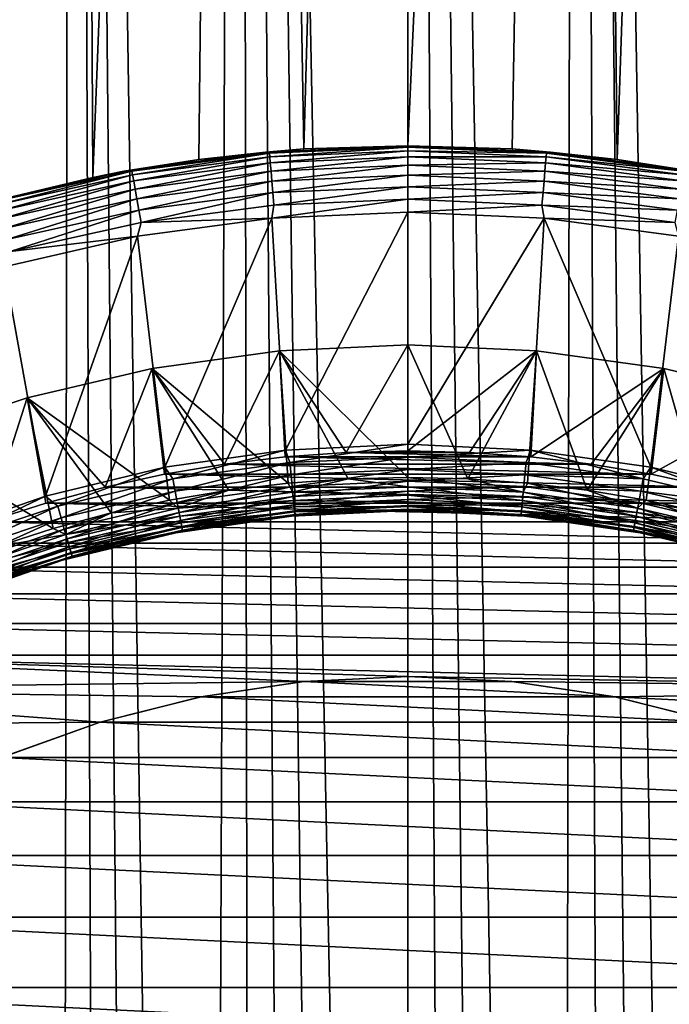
# Model space of a CAD drawing. Header units: metres. Extents: x -30 to 30, y -95 to 0.
# Tile 32 of 57: x -2.9 to 2, y -41.5 to -34. Entities that reach past the tile are written whole.
import ezdxf

# ---------------------------------------------------------------- set-up
doc = ezdxf.new("R2010")
doc.units = ezdxf.units.M
doc.layers.add('solid_122542', color=7, linetype='CONTINUOUS')

msp = doc.modelspace()

# ---------------------------------------------------------------- linework, layer by layer
at = {"layer": 'solid_122542'}
for points in [[(-2.635486, -72.850731, 15.527933), (-2.527528, -7, 15.54586), (-3.768406, -7, 15.292219)], [(-2.984647, -73.173248, 15.464617), (-2.635486, -72.850731, 15.527933), (-3.768406, -7, 15.292219)], [(-3.181559, -35.429592, -15.42531), (-3.768406, -7, -15.292219), (-2.527528, -7, -15.54586)], [(-2.378152, -35.238762, -15.569422), (-3.181559, -35.429592, -15.42531), (-2.527528, -7, -15.54586)], [(-2.635486, -72.850731, 15.527933), (-2.27517, -72.544151, 15.584804), (-2.527528, -7, 15.54586)], [(-1.538222, -71.98629, 15.674705), (-1.272615, -7, 15.698126), (-2.527528, -7, 15.54586)], [(-1.908198, -72.255486, 15.633979), (-1.538222, -71.98629, 15.674705), (-2.527528, -7, 15.54586)], [(-2.27517, -72.544151, 15.584804), (-1.908198, -72.255486, 15.633979), (-2.527528, -7, 15.54586)], [(-2.378152, -35.238762, -15.569422), (-2.527528, -7, -15.54586), (-1.272615, -7, -15.698126)], [(-1.5787, -35.103531, -15.67068), (-2.378152, -35.238762, -15.569422), (-1.272615, -7, -15.698126)], [(-0.785731, -35.023857, -15.730389), (-1.5787, -35.103531, -15.67068), (-1.272615, -7, -15.698126)], [(-1.538222, -71.98629, 15.674705), (-1.162665, -71.735329, 15.707027), (-1.272615, -7, 15.698126)], [(0, -71.089905, 15.75), (0, -7, 15.75), (-1.272615, -7, 15.698126)], [(-0.393344, -71.287132, 15.745088), (0, -71.089905, 15.75), (-1.272615, -7, 15.698126)], [(-0.780972, -71.502274, 15.730625), (-0.393344, -71.287132, 15.745088), (-1.272615, -7, 15.698126)], [(-1.162665, -71.735329, 15.707027), (-0.780972, -71.502274, 15.730625), (-1.272615, -7, 15.698126)], [(-0.785731, -35.023857, -15.730389), (-1.272615, -7, -15.698126), (0, -7, -15.75)], [(0, -35, -15.75), (-0.785731, -35.023857, -15.730389), (0, -7, -15.75)], [(1.145427, -70.607521, 15.708294), (1.272615, -7, 15.698126), (0, -7, 15.75)], [(0.378355, -70.915154, 15.745455), (0, -7, 15.75), (0, -71.089905, 15.75)], [(0.760242, -70.754364, 15.731641), (1.145427, -70.607521, 15.708294), (0, -7, 15.75)], [(0.378355, -70.915154, 15.745455), (0.760242, -70.754364, 15.731641), (0, -7, 15.75)], [(0, -35, -15.75), (0, -7, -15.75), (1.272615, -7, -15.698126)], [(0.785672, -35.023827, -15.730392), (0, -35, -15.75), (1.272615, -7, -15.698126)], [(1.578719, -35.103523, -15.670678), (0.785672, -35.023827, -15.730392), (1.272615, -7, -15.698126)], [(1.145427, -70.607521, 15.708294), (1.533661, -70.47464, 15.675152), (1.272615, -7, 15.698126)], [(1.578719, -35.103523, -15.670678), (1.272615, -7, -15.698126), (2.527528, -7, -15.54586)], [(2.31823, -70.251015, 15.578457), (2.527528, -7, 15.54586), (1.272615, -7, 15.698126)], [(1.924685, -70.355774, 15.631957), (2.31823, -70.251015, 15.578457), (1.272615, -7, 15.698126)], [(1.533661, -70.47464, 15.675152), (1.924685, -70.355774, 15.631957), (1.272615, -7, 15.698126)], [(2.378419, -35.238831, -15.569381), (1.578719, -35.103523, -15.670678), (2.527528, -7, -15.54586)], [(-1.075671, -35.048309, -22.5), (-1.5787, -35.103531, -15.67068), (-0.785731, -35.023857, -15.730389)], [(-1.075671, -35.048309, -22.5), (-0.785731, -35.023857, -15.730389), (0, -35, -15.75)], [(-1.075671, -35.048309, -22.5), (0, -35, -15.75), (0, -35, -22.5)], [(-1.045032, -35.055233, -22.597546), (-1.075671, -35.048309, -22.5), (0, -35, -22.5)], [(0, -35.009609, -22.597546), (-1.045032, -35.055233, -22.597546), (0, -35, -22.5)], [(-1.042548, -35.083618, -22.691433), (-1.045032, -35.055233, -22.597546), (0, -35.009609, -22.597546)], [(0, -35.038097, -22.691433), (-1.042548, -35.083618, -22.691433), (0, -35.009609, -22.597546)], [(0, -35, -22.5), (0, -35, -15.75), (0.785672, -35.023827, -15.730392)], [(1.075671, -35.048309, -22.5), (0, -35, -22.5), (0.785672, -35.023827, -15.730392)], [(0, -35.009609, -22.597546), (0, -35, -22.5), (1.075671, -35.048309, -22.5)], [(1.045032, -35.055233, -22.597546), (0, -35.009609, -22.597546), (1.075671, -35.048309, -22.5)], [(1.045032, -35.055233, -22.597546), (0, -35.038097, -22.691433), (0, -35.009609, -22.597546)], [(1.075671, -35.048309, -22.5), (0.785672, -35.023827, -15.730392), (1.578719, -35.103523, -15.670678)], [(-1.075671, -35.048309, -22.5), (-2.142682, -35.192844, -22.5), (-1.5787, -35.103531, -15.67068)], [(-2.08211, -35.191769, -22.597546), (-2.142682, -35.192844, -22.5), (-1.075671, -35.048309, -22.5)], [(-1.045032, -35.055233, -22.597546), (-2.08211, -35.191769, -22.597546), (-1.075671, -35.048309, -22.5)], [(-2.077163, -35.219826, -22.691433), (-2.08211, -35.191769, -22.597546), (-1.045032, -35.055233, -22.597546)], [(-1.042548, -35.083618, -22.691433), (-2.077163, -35.219826, -22.691433), (-1.045032, -35.055233, -22.597546)], [(-2.069127, -35.2654, -22.777948), (-2.077163, -35.219826, -22.691433), (-1.042548, -35.083618, -22.691433)], [(-1.038515, -35.129715, -22.777948), (-2.069127, -35.2654, -22.777948), (-1.042548, -35.083618, -22.691433)], [(-1.038515, -35.129715, -22.777948), (-1.042548, -35.083618, -22.691433), (0, -35.038097, -22.691433)], [(0, -35.084373, -22.777948), (-1.038515, -35.129715, -22.777948), (0, -35.038097, -22.691433)], [(-1.033087, -35.191761, -22.853762), (-1.038515, -35.129715, -22.777948), (0, -35.084373, -22.777948)], [(0, -35.146656, -22.853762), (-1.033087, -35.191761, -22.853762), (0, -35.084373, -22.777948)], [(1.042548, -35.083618, -22.691433), (0, -35.084373, -22.777948), (0, -35.038097, -22.691433)], [(1.042548, -35.083618, -22.691433), (0, -35.038097, -22.691433), (1.045032, -35.055233, -22.597546)], [(1.038515, -35.129715, -22.777948), (0, -35.084373, -22.777948), (1.042548, -35.083618, -22.691433)], [(1.038515, -35.129715, -22.777948), (0, -35.146656, -22.853762), (0, -35.084373, -22.777948)], [(1.038515, -35.129715, -22.777948), (1.042548, -35.083618, -22.691433), (2.077163, -35.219826, -22.691433)], [(1.042548, -35.083618, -22.691433), (1.045032, -35.055233, -22.597546), (2.08211, -35.191769, -22.597546)], [(2.077163, -35.219826, -22.691433), (1.042548, -35.083618, -22.691433), (2.08211, -35.191769, -22.597546)], [(2.08211, -35.191769, -22.597546), (1.045032, -35.055233, -22.597546), (1.075671, -35.048309, -22.5)], [(2.142682, -35.192844, -22.5), (1.075671, -35.048309, -22.5), (1.578719, -35.103523, -15.670678)], [(2.08211, -35.191769, -22.597546), (1.075671, -35.048309, -22.5), (2.142682, -35.192844, -22.5)], [(-2.142682, -35.192844, -22.5), (-2.378152, -35.238762, -15.569422), (-1.5787, -35.103531, -15.67068)], [(-2.058312, -35.326733, -22.853762), (-2.069127, -35.2654, -22.777948), (-1.038515, -35.129715, -22.777948)], [(-1.033087, -35.191761, -22.853762), (-2.058312, -35.326733, -22.853762), (-1.038515, -35.129715, -22.777948)], [(-1.026473, -35.267357, -22.915953), (-1.033087, -35.191761, -22.853762), (0, -35.146656, -22.853762)], [(0, -35.222542, -22.915953), (-1.026473, -35.267357, -22.915953), (0, -35.146656, -22.853762)], [(1.033087, -35.191761, -22.853762), (0, -35.146656, -22.853762), (1.038515, -35.129715, -22.777948)], [(1.033087, -35.191761, -22.853762), (0, -35.222542, -22.915953), (0, -35.146656, -22.853762)], [(1.033087, -35.191761, -22.853762), (1.038515, -35.129715, -22.777948), (2.069127, -35.2654, -22.777948)], [(2.069127, -35.2654, -22.777948), (1.038515, -35.129715, -22.777948), (2.077163, -35.219826, -22.691433)], [(2.142682, -35.192844, -22.5), (1.578719, -35.103523, -15.670678), (2.378419, -35.238831, -15.569381)], [(-2.142682, -35.192844, -22.5), (-3.192441, -35.432446, -22.5), (-2.378152, -35.238762, -15.569422)], [(-3.103342, -35.418171, -22.597546), (-3.192441, -35.432446, -22.5), (-2.142682, -35.192844, -22.5)], [(-3.192441, -35.432446, -22.5), (-3.181559, -35.429592, -15.42531), (-2.378152, -35.238762, -15.569422)], [(-2.08211, -35.191769, -22.597546), (-3.103342, -35.418171, -22.597546), (-2.142682, -35.192844, -22.5)], [(-3.095968, -35.44569, -22.691433), (-3.103342, -35.418171, -22.597546), (-2.08211, -35.191769, -22.597546)], [(-2.077163, -35.219826, -22.691433), (-3.095968, -35.44569, -22.691433), (-2.08211, -35.191769, -22.597546)], [(-3.083991, -35.490391, -22.777948), (-3.095968, -35.44569, -22.691433), (-2.077163, -35.219826, -22.691433)], [(-2.069127, -35.2654, -22.777948), (-3.083991, -35.490391, -22.777948), (-2.077163, -35.219826, -22.691433)], [(-2.045134, -35.401466, -22.915953), (-2.058312, -35.326733, -22.853762), (-1.033087, -35.191761, -22.853762)], [(-1.026473, -35.267357, -22.915953), (-2.045134, -35.401466, -22.915953), (-1.033087, -35.191761, -22.853762)], [(-1.018928, -35.3536, -22.962128), (-1.026473, -35.267357, -22.915953), (0, -35.222542, -22.915953)], [(0, -35.309113, -22.962128), (-1.018928, -35.3536, -22.962128), (0, -35.222542, -22.915953)], [(1.026473, -35.267357, -22.915953), (0, -35.222542, -22.915953), (1.033087, -35.191761, -22.853762)], [(1.026473, -35.267357, -22.915953), (0, -35.309113, -22.962128), (0, -35.222542, -22.915953)], [(1.026473, -35.267357, -22.915953), (1.033087, -35.191761, -22.853762), (2.058312, -35.326733, -22.853762)], [(2.058312, -35.326733, -22.853762), (1.033087, -35.191761, -22.853762), (2.069127, -35.2654, -22.777948)], [(-3.067872, -35.550549, -22.853762), (-3.083991, -35.490391, -22.777948), (-2.069127, -35.2654, -22.777948)], [(-2.058312, -35.326733, -22.853762), (-3.067872, -35.550549, -22.853762), (-2.069127, -35.2654, -22.777948)], [(-2.030101, -35.486721, -22.962128), (-2.045134, -35.401466, -22.915953), (-1.026473, -35.267357, -22.915953)], [(-1.018928, -35.3536, -22.962128), (-2.030101, -35.486721, -22.962128), (-1.026473, -35.267357, -22.915953)], [(-1.010742, -35.447163, -22.990507), (-1.018928, -35.3536, -22.962128), (0, -35.309113, -22.962128)], [(0, -35.403034, -22.990507), (-1.010742, -35.447163, -22.990507), (0, -35.309113, -22.962128)], [(1.018928, -35.3536, -22.962128), (0, -35.309113, -22.962128), (1.026473, -35.267357, -22.915953)], [(1.018928, -35.3536, -22.962128), (0, -35.403034, -22.990507), (0, -35.309113, -22.962128)], [(1.018928, -35.3536, -22.962128), (1.026473, -35.267357, -22.915953), (2.045134, -35.401466, -22.915953)], [(2.045134, -35.401466, -22.915953), (1.026473, -35.267357, -22.915953), (2.058312, -35.326733, -22.853762)], [(-3.048231, -35.623848, -22.915953), (-3.067872, -35.550549, -22.853762), (-2.058312, -35.326733, -22.853762)], [(-2.045134, -35.401466, -22.915953), (-3.048231, -35.623848, -22.915953), (-2.058312, -35.326733, -22.853762)], [(-2.013792, -35.579216, -22.990507), (-2.030101, -35.486721, -22.962128), (-1.018928, -35.3536, -22.962128)], [(-1.010742, -35.447163, -22.990507), (-2.013792, -35.579216, -22.990507), (-1.018928, -35.3536, -22.962128)], [(1.010742, -35.447163, -22.990507), (0, -35.403034, -22.990507), (1.018928, -35.3536, -22.962128)], [(1.010742, -35.447163, -22.990507), (1.018928, -35.3536, -22.962128), (2.030101, -35.486721, -22.962128)], [(2.030101, -35.486721, -22.962128), (1.018928, -35.3536, -22.962128), (2.045134, -35.401466, -22.915953)], [(-3.025825, -35.70747, -22.962128), (-3.048231, -35.623848, -22.915953), (-2.045134, -35.401466, -22.915953)], [(-2.030101, -35.486721, -22.962128), (-3.025825, -35.70747, -22.962128), (-2.045134, -35.401466, -22.915953)], [(-1.010742, -35.447163, -22.990507), (-1.027376, -35.545773, -23), (-2.013792, -35.579216, -22.990507)], [(0, -35.403034, -22.990507), (0, -35.5, -23), (-1.027376, -35.545773, -23)], [(0, -35.403034, -22.990507), (-1.027376, -35.545773, -23), (-1.010742, -35.447163, -22.990507)], [(1.010742, -35.447163, -22.990507), (0, -35.5, -23), (0, -35.403034, -22.990507)], [(1.010742, -35.447163, -22.990507), (1.027367, -35.545769, -23), (0, -35.5, -23)], [(2.013792, -35.579216, -22.990507), (1.027367, -35.545769, -23), (1.010742, -35.447163, -22.990507)], [(2.013792, -35.579216, -22.990507), (1.010742, -35.447163, -22.990507), (2.030101, -35.486721, -22.962128)], [(-3.001516, -35.798191, -22.990507), (-3.025825, -35.70747, -22.962128), (-2.030101, -35.486721, -22.962128)], [(-2.013792, -35.579216, -22.990507), (-3.001516, -35.798191, -22.990507), (-2.030101, -35.486721, -22.962128)], [(-2.041457, -35.68261, -23), (-1.027376, -35.545773, -23), (-1.83319, -37.423843, -23)], [(-2.013792, -35.579216, -22.990507), (-1.027376, -35.545773, -23), (-2.041457, -35.68261, -23)], [(-1.027376, -35.545773, -23), (-0.923314, -37.293587, -23), (-1.83319, -37.423843, -23)], [(-1.027376, -35.545773, -23), (0, -35.5, -23), (-0.923314, -37.293587, -23)], [(0, -35.5, -23), (0, -37.25, -23), (-0.923314, -37.293587, -23)], [(1.027367, -35.545769, -23), (0, -37.25, -23), (0, -35.5, -23)], [(1.027367, -35.545769, -23), (0.923361, -37.293594, -23), (0, -37.25, -23)], [(1.027367, -35.545769, -23), (1.833259, -37.423855, -23), (0.923361, -37.293594, -23)], [(1.027367, -35.545769, -23), (2.041443, -35.682606, -23), (1.833259, -37.423855, -23)], [(2.013792, -35.579216, -22.990507), (2.041443, -35.682606, -23), (1.027367, -35.545769, -23)], [(-2.013792, -35.579216, -22.990507), (-2.041457, -35.68261, -23), (-3.001516, -35.798191, -22.990507)], [(-3.047167, -35.91169, -23), (-2.041457, -35.68261, -23), (-2.734585, -37.642033, -23)], [(-3.001516, -35.798191, -22.990507), (-2.041457, -35.68261, -23), (-3.047167, -35.91169, -23)], [(-2.041457, -35.68261, -23), (-1.83319, -37.423843, -23), (-2.734585, -37.642033, -23)], [(2.041443, -35.682606, -23), (2.734648, -37.642048, -23), (1.833259, -37.423855, -23)], [(-3.047167, -35.91169, -23), (-2.734585, -37.642033, -23), (-3.61498, -37.944965, -23)], [(-0.968818, -36.544792, -25.221687), (0, -37.5, -24.644337), (0, -36.5, -25.221687)], [(-0.968628, -36.544773, -32.200001), (-0.968818, -36.544792, -25.221687), (0, -36.5, -25.221687)], [(-0.968628, -36.544773, -32.200001), (0, -36.5, -32.200001), (-0.465338, -37.3116, -33)], [(-0.968628, -36.544773, -32.200001), (0, -36.5, -25.221687), (0, -36.5, -32.200001)], [(0, -36.5, -32.200001), (0, -37.299999, -33), (-0.465338, -37.3116, -33)], [(0.968629, -36.544773, -32.200001), (0, -37.299999, -33), (0, -36.5, -32.200001)], [(0, -36.5, -32.200001), (0, -36.5, -25.221687), (0.968818, -36.544792, -25.221687)], [(0.451974, -37.510757, -24.644337), (0.968818, -36.544792, -25.221687), (0, -36.5, -25.221687)], [(0.968629, -36.544773, -32.200001), (0, -36.5, -32.200001), (0.968818, -36.544792, -25.221687)], [(0.451974, -37.510757, -24.644337), (0, -36.5, -25.221687), (0, -37.5, -24.644337)], [(-1.929044, -36.678722, -32.200001), (-1.92937, -36.678783, -25.221687), (-0.968818, -36.544792, -25.221687)], [(-0.903024, -37.543015, -24.644337), (-0.968818, -36.544792, -25.221687), (-1.92937, -36.678783, -25.221687)], [(-0.968628, -36.544773, -32.200001), (-1.383232, -37.39925, -33), (-1.929044, -36.678722, -32.200001)], [(-0.968628, -36.544773, -32.200001), (-1.929044, -36.678722, -32.200001), (-0.968818, -36.544792, -25.221687)], [(-0.968628, -36.544773, -32.200001), (-0.926415, -37.344685, -33), (-1.383232, -37.39925, -33)], [(-0.452023, -37.510761, -24.644337), (0, -37.5, -24.644337), (-0.968818, -36.544792, -25.221687)], [(-0.903024, -37.543015, -24.644337), (-0.452023, -37.510761, -24.644337), (-0.968818, -36.544792, -25.221687)], [(-0.968628, -36.544773, -32.200001), (-0.465338, -37.3116, -33), (-0.926415, -37.344685, -33)], [(0.968629, -36.544773, -32.200001), (0.465338, -37.3116, -33), (0, -37.299999, -33)], [(0.451974, -37.510757, -24.644337), (0.902936, -37.543007, -24.644337), (0.968818, -36.544792, -25.221687)], [(0.968629, -36.544773, -32.200001), (0.926416, -37.344685, -33), (0.465338, -37.3116, -33)], [(0.902936, -37.543007, -24.644337), (1.351864, -37.59668, -24.644337), (0.968818, -36.544792, -25.221687)], [(1.929045, -36.678722, -32.200001), (0.926416, -37.344685, -33), (0.968629, -36.544773, -32.200001)], [(1.929045, -36.678722, -32.200001), (0.968629, -36.544773, -32.200001), (0.968818, -36.544792, -25.221687)], [(1.929045, -36.678722, -32.200001), (0.968818, -36.544792, -25.221687), (1.92937, -36.678783, -25.221687)], [(1.351864, -37.59668, -24.644337), (1.92937, -36.678783, -25.221687), (0.968818, -36.544792, -25.221687)], [(-2.87306, -36.900715, -32.200001), (-2.873461, -36.900829, -25.221687), (-1.92937, -36.678783, -25.221687)], [(-1.797874, -37.671677, -24.644337), (-1.92937, -36.678783, -25.221687), (-2.873461, -36.900829, -25.221687)], [(-1.929044, -36.678722, -32.200001), (-2.285328, -37.573212, -33), (-2.87306, -36.900715, -32.200001)], [(-1.929044, -36.678722, -32.200001), (-2.87306, -36.900715, -32.200001), (-1.92937, -36.678783, -25.221687)], [(-1.929044, -36.678722, -32.200001), (-1.835789, -37.475304, -33), (-2.285328, -37.573212, -33)], [(-1.351979, -37.596695, -24.644337), (-0.903024, -37.543015, -24.644337), (-1.92937, -36.678783, -25.221687)], [(-1.797874, -37.671677, -24.644337), (-1.351979, -37.596695, -24.644337), (-1.92937, -36.678783, -25.221687)], [(-1.929044, -36.678722, -32.200001), (-1.383232, -37.39925, -33), (-1.835789, -37.475304, -33)], [(1.929045, -36.678722, -32.200001), (1.383233, -37.39925, -33), (0.926416, -37.344685, -33)], [(1.351864, -37.59668, -24.644337), (1.79774, -37.67165, -24.644337), (1.92937, -36.678783, -25.221687)], [(1.929045, -36.678722, -32.200001), (1.83579, -37.475304, -33), (1.383233, -37.39925, -33)], [(1.79774, -37.67165, -24.644337), (2.239559, -37.767754, -24.644337), (1.92937, -36.678783, -25.221687)], [(2.873061, -36.900719, -32.200001), (1.83579, -37.475304, -33), (1.929045, -36.678722, -32.200001)], [(2.873061, -36.900719, -32.200001), (1.929045, -36.678722, -32.200001), (1.92937, -36.678783, -25.221687)], [(2.873061, -36.900719, -32.200001), (1.92937, -36.678783, -25.221687), (2.873461, -36.900829, -25.221687)], [(2.239559, -37.767754, -24.644337), (2.873461, -36.900829, -25.221687), (1.92937, -36.678783, -25.221687)], [(-3.792609, -37.208874, -32.200001), (-3.793037, -37.209042, -25.221687), (-2.873461, -36.900829, -25.221687)], [(-2.676449, -37.884815, -24.644337), (-2.873461, -36.900829, -25.221687), (-3.793037, -37.209042, -25.221687)], [(-2.87306, -36.900715, -32.200001), (-3.173054, -37.83392, -33), (-3.792609, -37.208874, -32.200001)], [(-2.87306, -36.900715, -32.200001), (-3.792609, -37.208874, -32.200001), (-2.873461, -36.900829, -25.221687)], [(-2.87306, -36.900715, -32.200001), (-2.732069, -37.69305, -33), (-3.173054, -37.83392, -33)], [(-2.239697, -37.767788, -24.644337), (-1.797874, -37.671677, -24.644337), (-2.873461, -36.900829, -25.221687)], [(-2.676449, -37.884815, -24.644337), (-2.239697, -37.767788, -24.644337), (-2.873461, -36.900829, -25.221687)], [(-2.87306, -36.900715, -32.200001), (-2.285328, -37.573212, -33), (-2.732069, -37.69305, -33)], [(2.873061, -36.900719, -32.200001), (2.285329, -37.573212, -33), (1.83579, -37.475304, -33)], [(-3.107138, -38.022488, -24.644337), (-2.676449, -37.884815, -24.644337), (-3.793037, -37.209042, -25.221687)], [(-0.890669, -37.388145, -23.009493), (-0.923314, -37.293587, -23), (0, -37.25, -23)], [(0, -37.346966, -23.009493), (-0.890669, -37.388145, -23.009493), (0, -37.25, -23)], [(0, -37.346966, -23.009493), (0, -37.25, -23), (0.923361, -37.293594, -23)], [(-1.77374, -37.51133, -23.009493), (-1.83319, -37.423843, -23), (-0.923314, -37.293587, -23)], [(-0.890669, -37.388145, -23.009493), (-1.77374, -37.51133, -23.009493), (-0.923314, -37.293587, -23)], [(0.926416, -37.344685, -33), (-0.926415, -37.344685, -33), (-0.465338, -37.3116, -33)], [(0.465338, -37.3116, -33), (-0.465338, -37.3116, -33), (0, -37.299999, -33)], [(0.465338, -37.3116, -33), (0.926416, -37.344685, -33), (-0.465338, -37.3116, -33)], [(0.890669, -37.388145, -23.009493), (0, -37.346966, -23.009493), (0.923361, -37.293594, -23)], [(1.77374, -37.51133, -23.009493), (0.890669, -37.388145, -23.009493), (0.923361, -37.293594, -23)], [(1.77374, -37.51133, -23.009493), (0.923361, -37.293594, -23), (1.833259, -37.423855, -23)], [(1.83579, -37.475304, -33), (-1.835789, -37.475304, -33), (-1.383232, -37.39925, -33)], [(-1.756482, -37.603649, -23.037872), (-1.77374, -37.51133, -23.009493), (-0.890669, -37.388145, -23.009493)], [(-0.882004, -37.481667, -23.037872), (-1.756482, -37.603649, -23.037872), (-0.890669, -37.388145, -23.009493)], [(1.383233, -37.39925, -33), (-1.383232, -37.39925, -33), (-0.926415, -37.344685, -33)], [(1.383233, -37.39925, -33), (1.83579, -37.475304, -33), (-1.383232, -37.39925, -33)], [(0.926416, -37.344685, -33), (1.383233, -37.39925, -33), (-0.926415, -37.344685, -33)], [(-0.882004, -37.481667, -23.037872), (-0.890669, -37.388145, -23.009493), (0, -37.346966, -23.009493)], [(0, -37.440887, -23.037872), (-0.882004, -37.481667, -23.037872), (0, -37.346966, -23.009493)], [(0.890669, -37.388145, -23.009493), (0, -37.440887, -23.037872), (0, -37.346966, -23.009493)], [(0.882004, -37.481667, -23.037872), (0, -37.440887, -23.037872), (0.890669, -37.388145, -23.009493)], [(0.882004, -37.481667, -23.037872), (0.890669, -37.388145, -23.009493), (1.77374, -37.51133, -23.009493)], [(-2.641678, -37.715466, -23.009493), (-2.734585, -37.642033, -23), (-1.83319, -37.423843, -23)], [(-1.77374, -37.51133, -23.009493), (-2.641678, -37.715466, -23.009493), (-1.83319, -37.423843, -23)], [(2.285329, -37.573212, -33), (-2.285328, -37.573212, -33), (-1.835789, -37.475304, -33)], [(1.83579, -37.475304, -33), (2.285329, -37.573212, -33), (-1.835789, -37.475304, -33)], [(-0.874016, -37.567867, -23.084047), (-0.882004, -37.481667, -23.037872), (0, -37.440887, -23.037872)], [(0, -37.527458, -23.084047), (-0.874016, -37.567867, -23.084047), (0, -37.440887, -23.037872)], [(0.882004, -37.481667, -23.037872), (0, -37.527458, -23.084047), (0, -37.440887, -23.037872)], [(2.641678, -37.715466, -23.009493), (1.77374, -37.51133, -23.009493), (1.833259, -37.423855, -23)], [(2.641678, -37.715466, -23.009493), (1.833259, -37.423855, -23), (2.734648, -37.642048, -23)], [(-2.615975, -37.805801, -23.037872), (-2.641678, -37.715466, -23.009493), (-1.77374, -37.51133, -23.009493)], [(-1.756482, -37.603649, -23.037872), (-2.615975, -37.805801, -23.037872), (-1.77374, -37.51133, -23.009493)], [(-1.740575, -37.688747, -23.084047), (-1.756482, -37.603649, -23.037872), (-0.882004, -37.481667, -23.037872)], [(-0.874016, -37.567867, -23.084047), (-1.740575, -37.688747, -23.084047), (-0.882004, -37.481667, -23.037872)], [(-0.869962, -37.611614, -24.594347), (-0.903024, -37.543015, -24.644337), (-1.351979, -37.596695, -24.644337)], [(-0.869962, -37.611614, -24.594347), (-0.452023, -37.510761, -24.644337), (-0.903024, -37.543015, -24.644337)], [(-0.867014, -37.643429, -23.146238), (-0.874016, -37.567867, -23.084047), (0, -37.527458, -23.084047)], [(0, -37.571392, -24.594347), (-0.452023, -37.510761, -24.644337), (-0.869962, -37.611614, -24.594347)], [(0, -37.603344, -23.146238), (-0.867014, -37.643429, -23.146238), (0, -37.527458, -23.084047)], [(0, -37.571392, -24.594347), (0, -37.5, -24.644337), (-0.452023, -37.510761, -24.644337)], [(0.874016, -37.567867, -23.084047), (0, -37.527458, -23.084047), (0.882004, -37.481667, -23.037872)], [(0.869962, -37.611614, -24.594347), (0.451974, -37.510757, -24.644337), (0, -37.5, -24.644337)], [(0.869962, -37.611614, -24.594347), (0, -37.5, -24.644337), (0, -37.571392, -24.594347)], [(0.874016, -37.567867, -23.084047), (0, -37.603344, -23.146238), (0, -37.527458, -23.084047)], [(0.869962, -37.611614, -24.594347), (0.902936, -37.543007, -24.644337), (0.451974, -37.510757, -24.644337)], [(1.732502, -37.731934, -24.594347), (0.902936, -37.543007, -24.644337), (0.869962, -37.611614, -24.594347)], [(0.874016, -37.567867, -23.084047), (0.882004, -37.481667, -23.037872), (1.756482, -37.603649, -23.037872)], [(1.756482, -37.603649, -23.037872), (0.882004, -37.481667, -23.037872), (1.77374, -37.51133, -23.009493)], [(1.732502, -37.731934, -24.594347), (1.351864, -37.59668, -24.644337), (0.902936, -37.543007, -24.644337)], [(1.756482, -37.603649, -23.037872), (1.77374, -37.51133, -23.009493), (2.641678, -37.715466, -23.009493)], [(2.732071, -37.69305, -33), (-2.732069, -37.69305, -33), (-2.285328, -37.573212, -33)], [(-2.592284, -37.889065, -23.084047), (-2.615975, -37.805801, -23.037872), (-1.756482, -37.603649, -23.037872)], [(-1.740575, -37.688747, -23.084047), (-2.592284, -37.889065, -23.084047), (-1.756482, -37.603649, -23.037872)], [(2.285329, -37.573212, -33), (2.732071, -37.69305, -33), (-2.285328, -37.573212, -33)], [(-1.732502, -37.731934, -24.594347), (-1.351979, -37.596695, -24.644337), (-1.797874, -37.671677, -24.644337)], [(-1.726631, -37.76334, -23.146238), (-1.740575, -37.688747, -23.084047), (-0.874016, -37.567867, -23.084047)], [(-0.869962, -37.611614, -24.594347), (-1.351979, -37.596695, -24.644337), (-1.732502, -37.731934, -24.594347)], [(-0.869962, -37.611614, -24.594347), (-1.732502, -37.731934, -24.594347), (-0.864271, -37.673035, -24.532652)], [(-0.867014, -37.643429, -23.146238), (-1.726631, -37.76334, -23.146238), (-0.874016, -37.567867, -23.084047)], [(0, -37.571392, -24.594347), (-0.869962, -37.611614, -24.594347), (0, -37.63308, -24.532652)], [(-0.869962, -37.611614, -24.594347), (-0.864271, -37.673035, -24.532652), (0, -37.63308, -24.532652)], [(-0.861267, -37.705444, -23.222052), (-0.867014, -37.643429, -23.146238), (0, -37.603344, -23.146238)], [(0, -37.665627, -23.222052), (-0.861267, -37.705444, -23.222052), (0, -37.603344, -23.146238)], [(0.867014, -37.643429, -23.146238), (0, -37.603344, -23.146238), (0.874016, -37.567867, -23.084047)], [(0.864271, -37.673035, -24.532652), (0, -37.571392, -24.594347), (0, -37.63308, -24.532652)], [(0.869962, -37.611614, -24.594347), (0, -37.571392, -24.594347), (0.864271, -37.673035, -24.532652)], [(0.867014, -37.643429, -23.146238), (0, -37.665627, -23.222052), (0, -37.603344, -23.146238)], [(0.869962, -37.611614, -24.594347), (0.864271, -37.673035, -24.532652), (1.721167, -37.792568, -24.532652)], [(0.867014, -37.643429, -23.146238), (0.874016, -37.567867, -23.084047), (1.740575, -37.688747, -23.084047)], [(1.732502, -37.731934, -24.594347), (0.869962, -37.611614, -24.594347), (1.721167, -37.792568, -24.532652)], [(1.740575, -37.688747, -23.084047), (0.874016, -37.567867, -23.084047), (1.756482, -37.603649, -23.037872)], [(1.732502, -37.731934, -24.594347), (1.79774, -37.67165, -24.644337), (1.351864, -37.59668, -24.644337)], [(1.740575, -37.688747, -23.084047), (1.756482, -37.603649, -23.037872), (2.615975, -37.805801, -23.037872)], [(2.615975, -37.805801, -23.037872), (1.756482, -37.603649, -23.037872), (2.641678, -37.715466, -23.009493)], [(-3.487077, -37.998814, -23.009493), (-3.61498, -37.944965, -23), (-2.734585, -37.642033, -23)], [(-2.641678, -37.715466, -23.009493), (-3.487077, -37.998814, -23.009493), (-2.734585, -37.642033, -23)], [(3.173056, -37.83392, -33), (-3.173054, -37.83392, -33), (-2.732069, -37.69305, -33)], [(2.732071, -37.69305, -33), (3.173056, -37.83392, -33), (-2.732069, -37.69305, -33)], [(-2.571517, -37.962055, -23.146238), (-2.592284, -37.889065, -23.084047), (-1.740575, -37.688747, -23.084047)], [(-1.726631, -37.76334, -23.146238), (-2.571517, -37.962055, -23.146238), (-1.740575, -37.688747, -23.084047)], [(-1.732502, -37.731934, -24.594347), (-1.797874, -37.671677, -24.644337), (-2.239697, -37.767788, -24.644337)], [(-1.732502, -37.731934, -24.594347), (-1.721167, -37.792568, -24.532652), (-0.864271, -37.673035, -24.532652)], [(-1.715187, -37.824562, -23.222052), (-1.726631, -37.76334, -23.146238), (-0.867014, -37.643429, -23.146238)], [(-0.864271, -37.673035, -24.532652), (-1.721167, -37.792568, -24.532652), (-0.859655, -37.722843, -24.461174)], [(-0.861267, -37.705444, -23.222052), (-1.715187, -37.824562, -23.222052), (-0.867014, -37.643429, -23.146238)], [(0, -37.63308, -24.532652), (-0.864271, -37.673035, -24.532652), (0, -37.683102, -24.461174)], [(-0.864271, -37.673035, -24.532652), (-0.859655, -37.722843, -24.461174), (0, -37.683102, -24.461174)], [(-0.856998, -37.751522, -23.308567), (-0.861267, -37.705444, -23.222052), (0, -37.665627, -23.222052)], [(0, -37.683102, -24.461174), (-0.859655, -37.722843, -24.461174), (0, -37.719936, -24.38209)], [(0, -37.711903, -23.308567), (-0.856998, -37.751522, -23.308567), (0, -37.665627, -23.222052)], [(0.859655, -37.722843, -24.461174), (0, -37.63308, -24.532652), (0, -37.683102, -24.461174)], [(0.864271, -37.673035, -24.532652), (0, -37.63308, -24.532652), (0.859655, -37.722843, -24.461174)], [(0.861267, -37.705444, -23.222052), (0, -37.665627, -23.222052), (0.867014, -37.643429, -23.146238)], [(0.861267, -37.705444, -23.222052), (0, -37.711903, -23.308567), (0, -37.665627, -23.222052)], [(0.856256, -37.759521, -24.38209), (0, -37.683102, -24.461174), (0, -37.719936, -24.38209)], [(0.859655, -37.722843, -24.461174), (0, -37.683102, -24.461174), (0.856256, -37.759521, -24.38209)], [(0.864271, -37.673035, -24.532652), (0.859655, -37.722843, -24.461174), (1.711976, -37.84174, -24.461174)], [(0.861267, -37.705444, -23.222052), (0.867014, -37.643429, -23.146238), (1.726631, -37.76334, -23.146238)], [(1.721167, -37.792568, -24.532652), (0.864271, -37.673035, -24.532652), (1.711976, -37.84174, -24.461174)], [(1.726631, -37.76334, -23.146238), (0.867014, -37.643429, -23.146238), (1.740575, -37.688747, -23.084047)], [(1.726631, -37.76334, -23.146238), (1.740575, -37.688747, -23.084047), (2.592284, -37.889065, -23.084047)], [(2.580261, -37.931324, -24.594347), (1.79774, -37.67165, -24.644337), (1.732502, -37.731934, -24.594347)], [(2.592284, -37.889065, -23.084047), (1.740575, -37.688747, -23.084047), (2.615975, -37.805801, -23.037872)], [(2.580261, -37.931324, -24.594347), (2.239559, -37.767754, -24.644337), (1.79774, -37.67165, -24.644337)], [(-3.45315, -38.086395, -23.037872), (-3.487077, -37.998814, -23.009493), (-2.641678, -37.715466, -23.009493)], [(-2.615975, -37.805801, -23.037872), (-3.45315, -38.086395, -23.037872), (-2.641678, -37.715466, -23.009493)], [(-2.580261, -37.931324, -24.594347), (-2.239697, -37.767788, -24.644337), (-2.676449, -37.884815, -24.644337)], [(-1.732502, -37.731934, -24.594347), (-2.239697, -37.767788, -24.644337), (-2.580261, -37.931324, -24.594347)], [(-1.732502, -37.731934, -24.594347), (-2.580261, -37.931324, -24.594347), (-1.721167, -37.792568, -24.532652)], [(-2.554473, -38.021961, -23.222052), (-2.571517, -37.962055, -23.146238), (-1.726631, -37.76334, -23.146238)], [(-1.715187, -37.824562, -23.222052), (-2.554473, -38.021961, -23.222052), (-1.726631, -37.76334, -23.146238)], [(-1.721167, -37.792568, -24.532652), (-1.711976, -37.84174, -24.461174), (-0.859655, -37.722843, -24.461174)], [(-1.706684, -37.870049, -23.308567), (-1.715187, -37.824562, -23.222052), (-0.861267, -37.705444, -23.222052)], [(-0.859655, -37.722843, -24.461174), (-1.711976, -37.84174, -24.461174), (-0.856256, -37.759521, -24.38209)], [(-1.711976, -37.84174, -24.461174), (-1.705207, -37.877945, -24.38209), (-0.856256, -37.759521, -24.38209)], [(-0.856998, -37.751522, -23.308567), (-1.706684, -37.870049, -23.308567), (-0.861267, -37.705444, -23.222052)], [(-1.701448, -37.898056, -23.402454), (-1.706684, -37.870049, -23.308567), (-0.856998, -37.751522, -23.308567)], [(-0.856256, -37.759521, -24.38209), (-1.705207, -37.877945, -24.38209), (-0.854178, -37.781956, -24.297806)], [(-0.854369, -37.779892, -23.402454), (-1.701448, -37.898056, -23.402454), (-0.856998, -37.751522, -23.308567)], [(0, -37.740391, -23.402454), (0, -37.75, -23.5), (-0.879269, -37.791885, -23.5)], [(0, -37.740391, -23.402454), (-0.879269, -37.791885, -23.5), (-0.854369, -37.779892, -23.402454)], [(-0.879269, -37.791885, -23.5), (0, -37.75, -23.5), (-0.879266, -37.791885, -24.211325)], [(-0.879266, -37.791885, -24.211325), (0, -37.75, -23.5), (0, -37.75, -24.211325)], [(-0.854178, -37.781956, -24.297806), (-0.879266, -37.791885, -24.211325), (0, -37.75, -24.211325)], [(-0.859655, -37.722843, -24.461174), (-0.856256, -37.759521, -24.38209), (0, -37.719936, -24.38209)], [(-0.854369, -37.779892, -23.402454), (-0.856998, -37.751522, -23.308567), (0, -37.711903, -23.308567)], [(0, -37.719936, -24.38209), (-0.856256, -37.759521, -24.38209), (0, -37.742466, -24.297806)], [(-0.856256, -37.759521, -24.38209), (-0.854178, -37.781956, -24.297806), (0, -37.742466, -24.297806)], [(0, -37.740391, -23.402454), (-0.854369, -37.779892, -23.402454), (0, -37.711903, -23.308567)], [(0, -37.742466, -24.297806), (-0.854178, -37.781956, -24.297806), (0, -37.75, -24.211325)], [(0.856998, -37.751522, -23.308567), (0, -37.711903, -23.308567), (0.861267, -37.705444, -23.222052)], [(0.856998, -37.751522, -23.308567), (0, -37.740391, -23.402454), (0, -37.711903, -23.308567)], [(0.854178, -37.781956, -24.297806), (0, -37.719936, -24.38209), (0, -37.742466, -24.297806)], [(0.856256, -37.759521, -24.38209), (0, -37.719936, -24.38209), (0.854178, -37.781956, -24.297806)], [(0.854369, -37.779892, -23.402454), (0, -37.75, -23.5), (0, -37.740391, -23.402454)], [(0.854369, -37.779892, -23.402454), (0, -37.740391, -23.402454), (0.856998, -37.751522, -23.308567)], [(0, -37.742466, -24.297806), (0, -37.75, -24.211325), (0.879268, -37.791885, -24.211325)], [(0.854178, -37.781956, -24.297806), (0, -37.742466, -24.297806), (0.879268, -37.791885, -24.211325)], [(0.879269, -37.791885, -23.5), (0, -37.75, -24.211325), (0, -37.75, -23.5)], [(0.854369, -37.779892, -23.402454), (0.879269, -37.791885, -23.5), (0, -37.75, -23.5)], [(0.879269, -37.791885, -23.5), (0.879268, -37.791885, -24.211325), (0, -37.75, -24.211325)], [(0.856256, -37.759521, -24.38209), (0.854178, -37.781956, -24.297806), (1.701068, -37.900093, -24.297806)], [(0.854369, -37.779892, -23.402454), (0.856998, -37.751522, -23.308567), (1.706684, -37.870049, -23.308567)], [(0.859655, -37.722843, -24.461174), (0.856256, -37.759521, -24.38209), (1.705207, -37.877945, -24.38209)], [(1.705207, -37.877945, -24.38209), (0.856256, -37.759521, -24.38209), (1.701068, -37.900093, -24.297806)], [(0.856998, -37.751522, -23.308567), (0.861267, -37.705444, -23.222052), (1.715187, -37.824562, -23.222052)], [(1.706684, -37.870049, -23.308567), (0.856998, -37.751522, -23.308567), (1.715187, -37.824562, -23.222052)], [(1.711976, -37.84174, -24.461174), (0.859655, -37.722843, -24.461174), (1.705207, -37.877945, -24.38209)], [(1.715187, -37.824562, -23.222052), (0.861267, -37.705444, -23.222052), (1.726631, -37.76334, -23.146238)], [(1.715187, -37.824562, -23.222052), (1.726631, -37.76334, -23.146238), (2.571517, -37.962055, -23.146238)], [(1.732502, -37.731934, -24.594347), (1.721167, -37.792568, -24.532652), (2.56338, -37.990654, -24.532652)], [(2.571517, -37.962055, -23.146238), (1.726631, -37.76334, -23.146238), (2.592284, -37.889065, -23.084047)], [(2.580261, -37.931324, -24.594347), (1.732502, -37.731934, -24.594347), (2.56338, -37.990654, -24.532652)], [(3.605291, -37.994915, -33), (-3.605289, -37.994915, -33), (-3.173054, -37.83392, -33)], [(-3.421877, -38.167118, -23.084047), (-3.45315, -38.086395, -23.037872), (-2.615975, -37.805801, -23.037872)], [(-2.592284, -37.889065, -23.084047), (-3.421877, -38.167118, -23.084047), (-2.615975, -37.805801, -23.037872)], [(3.173056, -37.83392, -33), (3.605291, -37.994915, -33), (-3.173054, -37.83392, -33)], [(-2.580261, -37.931324, -24.594347), (-2.56338, -37.990654, -24.532652), (-1.721167, -37.792568, -24.532652)], [(-1.721167, -37.792568, -24.532652), (-2.56338, -37.990654, -24.532652), (-1.711976, -37.84174, -24.461174)], [(-2.56338, -37.990654, -24.532652), (-2.549691, -38.038765, -24.461174), (-1.711976, -37.84174, -24.461174)], [(-2.541809, -38.066471, -23.308567), (-2.554473, -38.021961, -23.222052), (-1.715187, -37.824562, -23.222052)], [(-1.711976, -37.84174, -24.461174), (-2.549691, -38.038765, -24.461174), (-1.705207, -37.877945, -24.38209)], [(-1.706684, -37.870049, -23.308567), (-2.541809, -38.066471, -23.308567), (-1.715187, -37.824562, -23.222052)], [(-1.750576, -37.91716, -23.5), (-0.879269, -37.791885, -23.5), (-1.75057, -37.91716, -24.211325)], [(-1.701448, -37.898056, -23.402454), (-0.879269, -37.791885, -23.5), (-1.750576, -37.91716, -23.5)], [(-0.879269, -37.791885, -23.5), (-0.879266, -37.791885, -24.211325), (-1.75057, -37.91716, -24.211325)], [(-1.701068, -37.900093, -24.297806), (-1.75057, -37.91716, -24.211325), (-0.879266, -37.791885, -24.211325)], [(-1.705207, -37.877945, -24.38209), (-1.701068, -37.900093, -24.297806), (-0.854178, -37.781956, -24.297806)], [(-0.854369, -37.779892, -23.402454), (-0.879269, -37.791885, -23.5), (-1.701448, -37.898056, -23.402454)], [(-0.854178, -37.781956, -24.297806), (-1.701068, -37.900093, -24.297806), (-0.879266, -37.791885, -24.211325)], [(1.701068, -37.900093, -24.297806), (0.854178, -37.781956, -24.297806), (0.879268, -37.791885, -24.211325)], [(1.701448, -37.898056, -23.402454), (0.879269, -37.791885, -23.5), (0.854369, -37.779892, -23.402454)], [(1.701448, -37.898056, -23.402454), (0.854369, -37.779892, -23.402454), (1.706684, -37.870049, -23.308567)], [(1.750576, -37.91716, -23.5), (1.750573, -37.91716, -24.211325), (0.879268, -37.791885, -24.211325)], [(1.701068, -37.900093, -24.297806), (0.879268, -37.791885, -24.211325), (1.750573, -37.91716, -24.211325)], [(0.879269, -37.791885, -23.5), (1.750576, -37.91716, -23.5), (0.879268, -37.791885, -24.211325)], [(1.701448, -37.898056, -23.402454), (1.750576, -37.91716, -23.5), (0.879269, -37.791885, -23.5)], [(1.711976, -37.84174, -24.461174), (1.705207, -37.877945, -24.38209), (2.53961, -38.074196, -24.38209)], [(1.706684, -37.870049, -23.308567), (1.715187, -37.824562, -23.222052), (2.554473, -38.021961, -23.222052)], [(1.721167, -37.792568, -24.532652), (1.711976, -37.84174, -24.461174), (2.549691, -38.038765, -24.461174)], [(2.549691, -38.038765, -24.461174), (1.711976, -37.84174, -24.461174), (2.53961, -38.074196, -24.38209)], [(2.554473, -38.021961, -23.222052), (1.715187, -37.824562, -23.222052), (2.571517, -37.962055, -23.146238)], [(2.56338, -37.990654, -24.532652), (1.721167, -37.792568, -24.532652), (2.549691, -38.038765, -24.461174)], [(-3.394463, -38.237881, -23.146238), (-3.421877, -38.167118, -23.084047), (-2.592284, -37.889065, -23.084047)], [(-2.571517, -37.962055, -23.146238), (-3.394463, -38.237881, -23.146238), (-2.592284, -37.889065, -23.084047)], [(-2.580261, -37.931324, -24.594347), (-2.676449, -37.884815, -24.644337), (-3.107138, -38.022488, -24.644337)], [(-2.606029, -38.124691, -23.5), (-1.750576, -37.91716, -23.5), (-2.606021, -38.124687, -24.211325)], [(-2.534012, -38.093872, -23.402454), (-1.750576, -37.91716, -23.5), (-2.606029, -38.124691, -23.5)], [(-1.750576, -37.91716, -23.5), (-1.75057, -37.91716, -24.211325), (-2.606021, -38.124687, -24.211325)], [(-2.533445, -38.095863, -24.297806), (-2.606021, -38.124687, -24.211325), (-1.75057, -37.91716, -24.211325)], [(-2.549691, -38.038765, -24.461174), (-2.53961, -38.074196, -24.38209), (-1.705207, -37.877945, -24.38209)], [(-2.534012, -38.093872, -23.402454), (-2.541809, -38.066471, -23.308567), (-1.706684, -37.870049, -23.308567)], [(-1.705207, -37.877945, -24.38209), (-2.53961, -38.074196, -24.38209), (-1.701068, -37.900093, -24.297806)], [(-2.53961, -38.074196, -24.38209), (-2.533445, -38.095863, -24.297806), (-1.701068, -37.900093, -24.297806)], [(-1.701448, -37.898056, -23.402454), (-2.534012, -38.093872, -23.402454), (-1.706684, -37.870049, -23.308567)], [(-1.701448, -37.898056, -23.402454), (-1.750576, -37.91716, -23.5), (-2.534012, -38.093872, -23.402454)], [(-1.701068, -37.900093, -24.297806), (-2.533445, -38.095863, -24.297806), (-1.75057, -37.91716, -24.211325)], [(1.705207, -37.877945, -24.38209), (1.701068, -37.900093, -24.297806), (2.533445, -38.095863, -24.297806)], [(2.533445, -38.095863, -24.297806), (1.701068, -37.900093, -24.297806), (1.750573, -37.91716, -24.211325)], [(1.701448, -37.898056, -23.402454), (1.706684, -37.870049, -23.308567), (2.541809, -38.066471, -23.308567)], [(2.534012, -38.093872, -23.402454), (1.750576, -37.91716, -23.5), (1.701448, -37.898056, -23.402454)], [(2.534012, -38.093872, -23.402454), (1.701448, -37.898056, -23.402454), (2.541809, -38.066471, -23.308567)], [(2.53961, -38.074196, -24.38209), (1.705207, -37.877945, -24.38209), (2.533445, -38.095863, -24.297806)], [(2.541809, -38.066471, -23.308567), (1.706684, -37.870049, -23.308567), (2.554473, -38.021961, -23.222052)], [(2.606029, -38.124691, -23.5), (2.606024, -38.124691, -24.211325), (1.750573, -37.91716, -24.211325)], [(2.533445, -38.095863, -24.297806), (1.750573, -37.91716, -24.211325), (2.606024, -38.124691, -24.211325)], [(1.750576, -37.91716, -23.5), (2.606029, -38.124691, -23.5), (1.750573, -37.91716, -24.211325)], [(2.534012, -38.093872, -23.402454), (2.606029, -38.124691, -23.5), (1.750576, -37.91716, -23.5)], [(4.028023, -38.176018, -33), (-4.028021, -38.176014, -33), (-3.605289, -37.994915, -33)], [(3.605291, -37.994915, -33), (4.028023, -38.176018, -33), (-3.605289, -37.994915, -33)], [(-2.580261, -37.931324, -24.594347), (-3.107138, -38.022488, -24.644337), (-3.406005, -38.208088, -24.594347)], [(-2.580261, -37.931324, -24.594347), (-3.406005, -38.208088, -24.594347), (-2.56338, -37.990654, -24.532652)], [(-3.406005, -38.208088, -24.594347), (-3.383722, -38.265606, -24.532652), (-2.56338, -37.990654, -24.532652)], [(-3.371965, -38.295956, -23.222052), (-3.394463, -38.237881, -23.146238), (-2.571517, -37.962055, -23.146238)], [(-2.56338, -37.990654, -24.532652), (-3.383722, -38.265606, -24.532652), (-2.549691, -38.038765, -24.461174)], [(-2.554473, -38.021961, -23.222052), (-3.371965, -38.295956, -23.222052), (-2.571517, -37.962055, -23.146238)], [(-3.383722, -38.265606, -24.532652), (-3.365653, -38.312248, -24.461174), (-2.549691, -38.038765, -24.461174)], [(-3.355248, -38.339108, -23.308567), (-3.371965, -38.295956, -23.222052), (-2.554473, -38.021961, -23.222052)], [(-2.549691, -38.038765, -24.461174), (-3.365653, -38.312248, -24.461174), (-2.53961, -38.074196, -24.38209)], [(-2.541809, -38.066471, -23.308567), (-3.355248, -38.339108, -23.308567), (-2.554473, -38.021961, -23.222052)], [(-3.344956, -38.365673, -23.402454), (-3.355248, -38.339108, -23.308567), (-2.541809, -38.066471, -23.308567)], [(-2.534012, -38.093872, -23.402454), (-3.344956, -38.365673, -23.402454), (-2.541809, -38.066471, -23.308567)], [(-3.437881, -38.412598, -23.5), (-2.606029, -38.124691, -23.5), (-3.437872, -38.412594, -24.211325)], [(-3.344956, -38.365673, -23.402454), (-2.606029, -38.124691, -23.5), (-3.437881, -38.412598, -23.5)], [(-2.606029, -38.124691, -23.5), (-2.606021, -38.124687, -24.211325), (-3.437872, -38.412594, -24.211325)], [(-3.344208, -38.367603, -24.297806), (-3.437872, -38.412594, -24.211325), (-2.606021, -38.124687, -24.211325)], [(-3.365653, -38.312248, -24.461174), (-3.352346, -38.3466, -24.38209), (-2.53961, -38.074196, -24.38209)], [(-2.53961, -38.074196, -24.38209), (-3.352346, -38.3466, -24.38209), (-2.533445, -38.095863, -24.297806)], [(-3.352346, -38.3466, -24.38209), (-3.344208, -38.367603, -24.297806), (-2.533445, -38.095863, -24.297806)], [(-2.534012, -38.093872, -23.402454), (-2.606029, -38.124691, -23.5), (-3.344956, -38.365673, -23.402454)], [(-2.533445, -38.095863, -24.297806), (-3.344208, -38.367603, -24.297806), (-2.606021, -38.124687, -24.211325)], [(4.443856, -38.378174, -33), (-4.443854, -38.378174, -33), (-4.028021, -38.176014, -33)], [(4.028023, -38.176018, -33), (4.443856, -38.378174, -33), (-4.028021, -38.176014, -33)], [(4.850279, -38.600021, -33), (-4.850277, -38.600021, -33), (-4.443854, -38.378174, -33)], [(4.443856, -38.378174, -33), (4.850279, -38.600021, -33), (-4.443854, -38.378174, -33)], [(5.244534, -38.840088, -33), (-5.244532, -38.840088, -33), (-4.850277, -38.600021, -33)], [(4.850279, -38.600021, -33), (5.244534, -38.840088, -33), (-4.850277, -38.600021, -33)], [(-5.625265, -39.097805, -33), (-5.244532, -38.840088, -33), (-0.784482, -39.038563, -33)], [(-5.244532, -38.840088, -33), (0, -39.000359, -33), (-0.784482, -39.038563, -33)], [(5.625267, -39.097809, -33), (0, -39.000359, -33), (-5.244532, -38.840088, -33)], [(5.244534, -38.840088, -33), (5.625267, -39.097809, -33), (-5.244532, -38.840088, -33)], [(-0.783629, -39.038933, -0.79), (-0.784482, -39.038563, -33), (0, -39.000359, -33)], [(-0.783629, -39.038933, -0.79), (0, -39.000359, -33), (0, -39, -0.79)], [(-0.783629, -39.038933, -0.79), (0, -39, -0.79), (0.783629, -39.038933, -0.79)], [(0, -39, -0.79), (0, -39.000359, -33), (0.784482, -39.038563, -33)], [(0, -39, -0.79), (0.784482, -39.038563, -33), (0.783629, -39.038933, -0.79)], [(5.625267, -39.097809, -33), (0.784482, -39.038563, -33), (0, -39.000359, -33)], [(-5.995144, -39.374893, -33), (-5.625265, -39.097805, -33), (-2.323075, -39.344761, -33)], [(-5.625265, -39.097805, -33), (-0.784482, -39.038563, -33), (-1.560283, -39.153984, -33)], [(-5.625265, -39.097805, -33), (-1.560283, -39.153984, -33), (-2.323075, -39.344761, -33)], [(-1.561918, -39.154049, -0.79), (-1.560283, -39.153984, -33), (-0.784482, -39.038563, -33)], [(-1.561918, -39.154049, -0.79), (-0.784482, -39.038563, -33), (-0.783629, -39.038933, -0.79)], [(-1.561918, -39.154049, -0.79), (-0.783629, -39.038933, -0.79), (1.561918, -39.154049, -0.79)], [(-0.783629, -39.038933, -0.79), (0.783629, -39.038933, -0.79), (1.561918, -39.154049, -0.79)], [(0.783629, -39.038933, -0.79), (0.784482, -39.038563, -33), (1.560283, -39.153984, -33)], [(0.783629, -39.038933, -0.79), (1.560283, -39.153984, -33), (1.561918, -39.154049, -0.79)], [(5.625267, -39.097809, -33), (1.560283, -39.153984, -33), (0.784482, -39.038563, -33)], [(5.625267, -39.097809, -33), (5.995146, -39.374893, -33), (1.560283, -39.153984, -33)], [(-2.32101, -39.34446, -0.79), (-2.323075, -39.344761, -33), (-1.560283, -39.153984, -33)], [(-2.32101, -39.34446, -0.79), (-1.560283, -39.153984, -33), (-1.561918, -39.154049, -0.79)], [(-2.32101, -39.34446, -0.79), (-1.561918, -39.154049, -0.79), (2.32101, -39.34446, -0.79)], [(-1.561918, -39.154049, -0.79), (1.561918, -39.154049, -0.79), (2.32101, -39.34446, -0.79)], [(5.995146, -39.374893, -33), (2.323075, -39.344761, -33), (1.560283, -39.153984, -33)], [(1.561918, -39.154049, -0.79), (1.560283, -39.153984, -33), (2.323075, -39.344761, -33)], [(1.561918, -39.154049, -0.79), (2.323075, -39.344761, -33), (2.32101, -39.34446, -0.79)], [(-5.995144, -39.374893, -33), (-2.323075, -39.344761, -33), (-3.060681, -39.608978, -33)], [(-3.062675, -39.609753, -0.79), (-2.323075, -39.344761, -33), (-2.32101, -39.34446, -0.79)], [(-3.062675, -39.609753, -0.79), (-2.32101, -39.34446, -0.79), (3.062675, -39.609753, -0.79)], [(-3.062675, -39.609753, -0.79), (-3.060681, -39.608978, -33), (-2.323075, -39.344761, -33)], [(-2.32101, -39.34446, -0.79), (2.32101, -39.34446, -0.79), (3.062675, -39.609753, -0.79)], [(-3.769823, -39.944107, -0.79), (-3.062675, -39.609753, -0.79), (3.769823, -39.944107, -0.79)], [(-3.062675, -39.609753, -0.79), (3.062675, -39.609753, -0.79), (3.769823, -39.944107, -0.79)], [(-4.445068, -40.349083, -0.79), (-3.769823, -39.944107, -0.79), (4.445068, -40.349083, -0.79)], [(-3.769823, -39.944107, -0.79), (3.769823, -39.944107, -0.79), (4.445068, -40.349083, -0.79)], [(-5.074533, -40.815445, -0.79), (-4.445068, -40.349083, -0.79), (5.074533, -40.815445, -0.79)], [(-4.445068, -40.349083, -0.79), (4.445068, -40.349083, -0.79), (5.074533, -40.815445, -0.79)], [(-5.656519, -41.343479, -0.79), (-5.074533, -40.815445, -0.79), (5.656519, -41.343479, -0.79)], [(-5.074533, -40.815445, -0.79), (5.074533, -40.815445, -0.79), (5.656519, -41.343479, -0.79)], [(-6.184553, -41.925468, -0.79), (-5.656519, -41.343479, -0.79), (6.184553, -41.925468, -0.79)], [(-5.656519, -41.343479, -0.79), (5.656519, -41.343479, -0.79), (6.184553, -41.925468, -0.79)]]:
    msp.add_3dface(points, dxfattribs=at)

doc.saveas('drawing.dxf')
